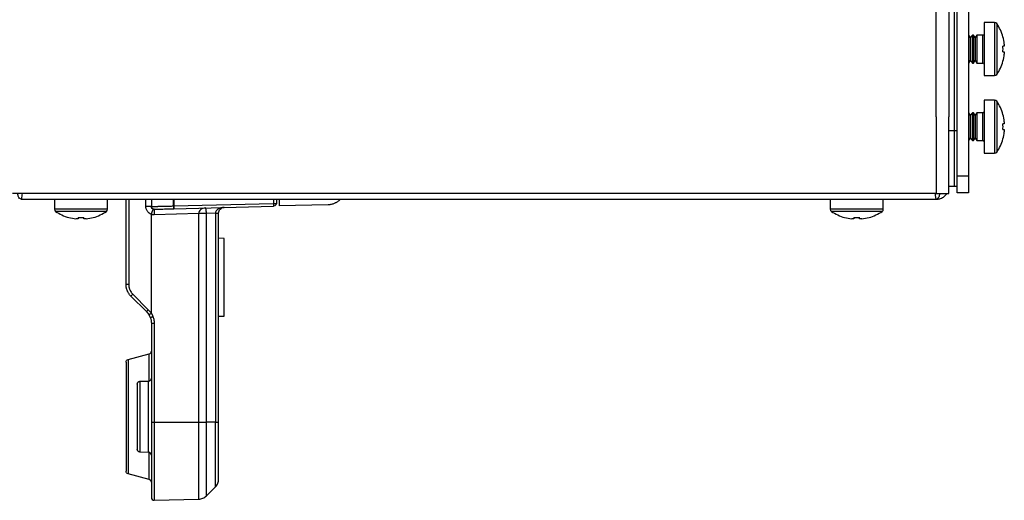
# Model space of a CAD drawing. Header units: millimetres. Extents: x 155473 to 158085, y 111018 to 114514.
# Tile 85 of 181: x 156382 to 156558, y 112318 to 112404. Entities that reach past the tile are written whole.
import ezdxf

# ---------------------------------------------------------------- set-up
doc = ezdxf.new("R2010")
doc.units = ezdxf.units.MM

msp = doc.modelspace()

# ---------------------------------------------------------------- linework, layer by layer
at = {"color": 7, "linetype": 'Continuous', "lineweight": 25}
for p, q in [((156545.81, 112386.87), (156545.81, 113237.12)), ((156549.56, 112376.24), (156549.56, 112827.24)), ((156551.56, 112827.24), (156551.56, 112376.24)), ((156548.06, 112810.62), (156548.06, 112386.87)), ((156549.06, 112384.37), (156549.06, 112810.62)), ((156556.26, 112403.79), (156554.36, 112403.79)), ((156554.36, 112403.79), (156554.36, 112394.29)), ((156556.26, 112403.79), (156556.26, 112394.29)), ((156556.63, 112403.59), (156556.63, 112394.48)), ((156551.65, 112401.54), (156551.56, 112401.54)), ((156551.96, 112401.09), (156551.65, 112401.54)), ((156551.65, 112401.54), (156551.65, 112399.04)), ((156552.27, 112401.54), (156551.96, 112401.09)), ((156551.96, 112401.09), (156551.96, 112399.04)), ((156552.45, 112401.54), (156552.27, 112401.54)), ((156552.27, 112401.54), (156552.27, 112399.04)), ((156552.76, 112401.09), (156552.45, 112401.54)), ((156552.45, 112401.54), (156552.45, 112399.04)), ((156553.07, 112401.54), (156552.76, 112401.09)), ((156552.76, 112401.09), (156552.76, 112399.04)), ((156554.16, 112401.54), (156553.07, 112401.54)), ((156553.07, 112401.54), (156553.07, 112399.04)), ((156554.16, 112396.54), (156554.16, 112401.54)), ((156557.74, 112401.23), (156557.75, 112401.23)), ((156557.99, 112399.55), (156557.74, 112399.55)), ((156557.99, 112399.94), (156557.99, 112399.55)), ((156551.65, 112399.04), (156551.65, 112396.54)), ((156551.96, 112399.04), (156551.96, 112396.98)), ((156552.27, 112399.04), (156552.27, 112396.54)), ((156552.45, 112399.04), (156552.45, 112396.54)), ((156552.76, 112399.04), (156552.76, 112396.98)), ((156553.07, 112399.04), (156553.07, 112396.54)), ((156557.74, 112398.52), (156557.99, 112398.52)), ((156557.99, 112398.52), (156557.99, 112398.14)), ((156551.56, 112396.54), (156551.65, 112396.54)), ((156551.65, 112396.54), (156551.96, 112396.98)), ((156551.96, 112396.98), (156552.27, 112396.54)), ((156552.27, 112396.54), (156552.45, 112396.54)), ((156552.45, 112396.54), (156552.76, 112396.98)), ((156552.76, 112396.98), (156553.07, 112396.54)), ((156553.07, 112396.54), (156554.16, 112396.54)), ((156557.75, 112396.84), (156557.74, 112396.85)), ((156554.36, 112394.29), (156556.26, 112394.29)), ((156556.26, 112389.87), (156554.36, 112389.87)), ((156554.36, 112389.87), (156554.36, 112380.37)), ((156556.26, 112389.87), (156556.26, 112380.37)), ((156556.63, 112389.68), (156556.63, 112380.56)), ((156551.65, 112387.62), (156551.56, 112387.62)), ((156551.96, 112387.17), (156551.65, 112387.62)), ((156551.65, 112387.62), (156551.65, 112385.12)), ((156552.27, 112387.62), (156551.96, 112387.17)), ((156551.96, 112387.17), (156551.96, 112385.12)), ((156552.45, 112387.62), (156552.27, 112387.62)), ((156552.27, 112387.62), (156552.27, 112385.12)), ((156552.76, 112387.17), (156552.45, 112387.62)), ((156552.45, 112387.62), (156552.45, 112385.12)), ((156553.07, 112387.62), (156552.76, 112387.17)), ((156552.76, 112387.17), (156552.76, 112385.12)), ((156554.16, 112387.62), (156553.07, 112387.62)), ((156553.07, 112387.62), (156553.07, 112385.12)), ((156554.16, 112382.62), (156554.16, 112387.62)), ((156557.74, 112387.31), (156557.75, 112387.32)), ((156545.81, 112386.87), (156545.81, 112373.12)), ((156548.06, 112384.37), (156548.06, 112386.87)), ((156557.99, 112385.63), (156557.74, 112385.63)), ((156557.99, 112386.02), (156557.99, 112385.63)), ((156548.06, 112373.12), (156548.06, 112384.37)), ((156549.06, 112384.37), (156548.06, 112384.37)), ((156551.65, 112385.12), (156551.65, 112382.62)), ((156551.96, 112385.12), (156551.96, 112383.06)), ((156552.27, 112385.12), (156552.27, 112382.62)), ((156552.45, 112385.12), (156552.45, 112382.62)), ((156552.76, 112385.12), (156552.76, 112383.06)), ((156553.07, 112385.12), (156553.07, 112382.62)), ((156557.74, 112384.6), (156557.99, 112384.6)), ((156557.99, 112384.6), (156557.99, 112384.22)), ((156551.56, 112382.62), (156551.65, 112382.62)), ((156551.65, 112382.62), (156551.96, 112383.06)), ((156551.96, 112383.06), (156552.27, 112382.62)), ((156552.27, 112382.62), (156552.45, 112382.62)), ((156552.45, 112382.62), (156552.76, 112383.06)), ((156552.76, 112383.06), (156553.07, 112382.62)), ((156553.07, 112382.62), (156554.16, 112382.62)), ((156557.75, 112382.92), (156557.74, 112382.93)), ((156554.36, 112380.37), (156556.26, 112380.37)), ((156551.56, 112376.24), (156549.56, 112376.24)), ((156549.56, 112373.24), (156549.56, 112376.24)), ((156551.56, 112376.24), (156551.56, 112373.24)), ((156545.81, 112373.12), (156380.31, 112373.12)), ((156549.06, 112374.37), (156548.06, 112374.37)), ((156551.56, 112373.24), (156549.56, 112373.24)), ((156381.81, 112372.12), (156381.57, 112372.25)), ((156381.81, 112372.12), (156545.81, 112372.12)), ((156387.81, 112372.12), (156387.81, 112370.31)), ((156397.31, 112370.31), (156397.31, 112372.12)), ((156400.62, 112356.86), (156400.62, 112372.12)), ((156401.11, 112372.12), (156401.11, 112356.86)), ((156404.19, 112370.82), (156404.19, 112372.12)), ((156405.16, 112372.12), (156405.16, 112370.82)), ((156409.15, 112370.91), (156409.15, 112372.12)), ((156409.17, 112372.12), (156409.17, 112370.91)), ((156409.17, 112370.91), (156427.07, 112371.38)), ((156427.07, 112372.12), (156427.07, 112371.38)), ((156427.56, 112372.12), (156427.56, 112371.38)), ((156428.06, 112372.12), (156428.06, 112370.96)), ((156436.82, 112371.12), (156428.06, 112370.96)), ((156526.81, 112372.12), (156526.81, 112370.31)), ((156536.31, 112370.31), (156536.31, 112372.12)), ((156397.31, 112370.31), (156387.81, 112370.31)), ((156397.12, 112369.94), (156388, 112369.94)), ((156405.16, 112369.39), (156405.16, 112369.41)), ((156405.16, 112351.66), (156405.16, 112369.39)), ((156413.66, 112369.53), (156405.67, 112369.32)), ((156409.17, 112370.41), (156427.07, 112370.88)), ((156413.66, 112332.12), (156413.66, 112369.53)), ((156416.63, 112369.62), (156415.03, 112369.58)), ((156415.03, 112332.12), (156415.03, 112369.53)), ((156416.63, 112369.62), (156416.63, 112332.12)), ((156417.22, 112332.12), (156417.22, 112369.62)), ((156536.31, 112370.31), (156526.81, 112370.31)), ((156536.12, 112369.94), (156527, 112369.94)), ((156390.36, 112368.83), (156390.37, 112368.84)), ((156392.04, 112368.59), (156391.66, 112368.59)), ((156392.04, 112368.84), (156392.04, 112368.59)), ((156393.07, 112368.59), (156393.07, 112368.84)), ((156393.46, 112368.59), (156393.07, 112368.59)), ((156394.75, 112368.84), (156394.76, 112368.83)), ((156529.36, 112368.83), (156529.37, 112368.84)), ((156531.04, 112368.59), (156530.66, 112368.59)), ((156531.04, 112368.84), (156531.04, 112368.59)), ((156532.07, 112368.59), (156532.07, 112368.84)), ((156532.46, 112368.59), (156532.07, 112368.59)), ((156533.75, 112368.84), (156533.76, 112368.83)), ((156418.22, 112365.09), (156417.22, 112365.12)), ((156401.5, 112354.74), (156404.28, 112351.96)), ((156401.84, 112355.09), (156404.62, 112352.31)), ((156404.7, 112351.43), (156404.8, 112351.24)), ((156417.22, 112351.12), (156418.22, 112351.15)), ((156405.16, 112349.84), (156405.16, 112332.12)), ((156405.67, 112349.84), (156405.67, 112332.12)), ((156400.99, 112343.38), (156404.79, 112344.4)), ((156403.11, 112339.47), (156404.67, 112339.51)), ((156405.67, 112332.12), (156413.66, 112332.12)), ((156416.63, 112332.12), (156415.03, 112332.12)), ((156404.67, 112326.73), (156403.11, 112326.77)), ((156404.79, 112321.84), (156400.99, 112322.86)), ((156415.03, 112318.93), (156416.63, 112320.53)), ((156405.67, 112318.13), (156413.66, 112318.34))]:
    msp.add_line(p, q, dxfattribs=at)
for centre, radius, start, end in [((156556.26, 112403.34), 0.45, 34.7179, 90), ((156550.06, 112399.04), 8, 15.9373, 34.7179), ((156554.16, 112401.74), 0.2, 270, 0), ((156550.06, 112399.04), 7.98, 6.4808, 15.9151), ((156548.97, 112399.04), 8.79, 356.6394, 3.3606), ((156550.06, 112399.04), 7.98, 344.0849, 353.5192), ((156554.16, 112396.34), 0.2, 0, 90), ((156550.06, 112399.04), 8, 325.2821, 344.0627), ((156556.26, 112394.74), 0.45, 270, 325.2821), ((156556.26, 112389.42), 0.45, 34.7179, 90), ((156550.06, 112385.12), 8, 15.9373, 34.7179), ((156554.16, 112387.82), 0.2, 270, 0), ((156550.06, 112385.12), 7.98, 6.4808, 15.9151), ((156548.97, 112385.12), 8.79, 356.6394, 3.3606), ((156550.06, 112385.12), 7.98, 344.0849, 353.5192), ((156554.16, 112382.42), 0.2, 0, 90), ((156550.06, 112385.12), 8, 325.2821, 344.0627), ((156556.26, 112380.82), 0.45, 270, 325.2821), ((156388.26, 112370.31), 0.45, 180, 235.2821), ((156392.56, 112376.52), 8, 235.2821, 254.0627), ((156392.56, 112376.52), 8, 285.9373, 304.7179), ((156396.86, 112370.31), 0.45, 304.7179, 0), ((156527.26, 112370.31), 0.45, 180, 235.2821), ((156531.56, 112376.52), 8, 235.2821, 254.0627), ((156531.56, 112376.52), 8, 285.9373, 304.7179), ((156535.86, 112370.31), 0.45, 304.7179, 0), ((156392.56, 112376.52), 7.98, 254.0849, 263.5192), ((156392.56, 112377.61), 8.79, 266.6394, 273.3606), ((156392.56, 112376.52), 7.98, 276.4808, 285.9151), ((156531.56, 112376.52), 7.98, 254.0849, 263.5192), ((156531.56, 112377.61), 8.79, 266.6394, 273.3606), ((156531.56, 112376.52), 7.98, 276.4808, 285.9151)]:
    msp.add_arc(centre, radius, start, end, dxfattribs=at)
for points, knots in [([(156549.06, 112374.37), (156549.06, 112374.37), (156549.06, 112374.63), (156549.06, 112375.63), (156549.06, 112376.37), (156549.06, 112378.22), (156549.06, 112379.33), (156549.06, 112381.75), (156549.06, 112383.06), (156549.06, 112384.37)], [0, 0, 0, 0, 0.25, 0.25, 0.5, 0.5, 0.75, 0.75, 1, 1, 1, 1]), ([(156549.56, 112384.37), (156549.51, 112384.37), (156549.36, 112384.37), (156549.18, 112384.37), (156549.06, 112384.37)], [0, 0, 0, 0, 0.287442, 1, 1, 1, 1]), ([(156381.57, 112372.25), (156381.56, 112372.26), (156381.46, 112372.3), (156381.37, 112372.53), (156381.25, 112372.84), (156381.22, 112373), (156381.19, 112373.12)], [0, 0, 0, 0, 0.059594, 0.623645, 0.706484, 1, 1, 1, 1]), ([(156382, 112373.12), (156381.99, 112372.97), (156381.95, 112372.59), (156381.88, 112372.21), (156381.83, 112372.15), (156381.81, 112372.12)], [0, 0, 0, 0, 0.248531, 0.624265, 1, 1, 1, 1]), ([(156545.81, 112372.12), (156545.78, 112372.16), (156545.73, 112372.23), (156545.67, 112372.63), (156545.63, 112373), (156545.62, 112373.12)], [0, 0, 0, 0, 0.405328, 0.810655, 1, 1, 1, 1]), ([(156546.44, 112373.17), (156546.42, 112373.08), (156546.4, 112372.99), (156546.36, 112372.83), (156546.33, 112372.76), (156546.26, 112372.56), (156546.21, 112372.45), (156546.12, 112372.33), (156546.1, 112372.29), (156546.04, 112372.23), (156546.01, 112372.2), (156545.93, 112372.14), (156545.87, 112372.12), (156545.81, 112372.12)], [0, 0, 0, 0, 0.125, 0.125, 0.25, 0.25, 0.5, 0.5, 0.625, 0.625, 0.75, 0.75, 1, 1, 1, 1]), ([(156545.81, 112373.12), (156546.1, 112373.12), (156546.4, 112373.12), (156546.94, 112373.12), (156547.19, 112373.12), (156547.61, 112373.12), (156547.78, 112373.12), (156548, 112373.12), (156548.06, 112373.12), (156548.06, 112373.12)], [0, 0, 0, 0, 0.25, 0.25, 0.5, 0.5, 0.75, 0.75, 1, 1, 1, 1]), ([(156545.81, 112372.12), (156545.81, 112372.12), (156545.81, 112372.12), (156545.82, 112372.12), (156545.85, 112372.12), (156545.96, 112372.12), (156546.11, 112372.14), (156546.34, 112372.18), (156546.72, 112372.29), (156547.11, 112372.51), (156547.46, 112372.83), (156547.59, 112373.01), (156547.67, 112373.12)], [0, 0, 0, 0, 0.000431, 0.003777, 0.013003, 0.042995, 0.154612, 0.225143, 0.352395, 0.705967, 0.819135, 1, 1, 1, 1]), ([(156549.56, 112374.48), (156549.51, 112374.46), (156549.36, 112374.38), (156549.18, 112374.38), (156549.06, 112374.37)], [0, 0, 0, 0, 0.287442, 1, 1, 1, 1]), ([(156427.07, 112370.88), (156427.08, 112370.88), (156427.08, 112370.93), (156427.08, 112371.12), (156427.08, 112371.25), (156427.07, 112371.38)], [0, 0, 0, 0, 0.5, 0.5, 1, 1, 1, 1]), ([(156427.56, 112371.38), (156427.56, 112371.25), (156427.51, 112371.12), (156427.33, 112370.94), (156427.2, 112370.88), (156427.07, 112370.88)], [0, 0, 0, 0, 0.5, 0.5, 1, 1, 1, 1]), ([(156427.07, 112371.38), (156427.2, 112371.38), (156427.33, 112371.38), (156427.51, 112371.38), (156427.56, 112371.38), (156427.56, 112371.38)], [0, 0, 0, 0, 0.5, 0.5, 1, 1, 1, 1]), ([(156438.92, 112372.03), (156438.88, 112371.99), (156438.8, 112371.91), (156438.66, 112371.79), (156438.5, 112371.66), (156438.32, 112371.55), (156438.12, 112371.44), (156437.9, 112371.33), (156437.66, 112371.25), (156437.39, 112371.18), (156437.11, 112371.13), (156436.92, 112371.12), (156436.82, 112371.12)], [0, 0, 0, 0, 0.07263, 0.151344, 0.236141, 0.32702, 0.423981, 0.527024, 0.636148, 0.751353, 0.872637, 1, 1, 1, 1]), ([(156405.16, 112369.41), (156405.13, 112369.43), (156405.06, 112369.45), (156404.96, 112369.5), (156404.86, 112369.56), (156404.74, 112369.65), (156404.6, 112369.78), (156404.45, 112369.96), (156404.33, 112370.16), (156404.25, 112370.37), (156404.19, 112370.6), (156404.19, 112370.74), (156404.19, 112370.82)], [0, 0, 0, 0, 0.061185, 0.122067, 0.182984, 0.244273, 0.372057, 0.500125, 0.627896, 0.755953, 0.877906, 1, 1, 1, 1]), ([(156405.16, 112370.82), (156405.16, 112370.82), (156405.05, 112370.82), (156404.7, 112370.82), (156404.44, 112370.82), (156404.19, 112370.82)], [0, 0, 0, 0, 0.5, 0.5, 1, 1, 1, 1]), ([(156405.16, 112370.82), (156405.16, 112370.82), (156405.16, 112370.82), (156405.18, 112370.82), (156405.2, 112370.82), (156405.24, 112370.82), (156405.28, 112370.82), (156405.34, 112370.82), (156405.41, 112370.82), (156405.49, 112370.83), (156405.57, 112370.83), (156405.67, 112370.83), (156405.78, 112370.83), (156405.9, 112370.83), (156406.03, 112370.84), (156406.18, 112370.84), (156406.33, 112370.84), (156406.49, 112370.85), (156406.68, 112370.85), (156406.89, 112370.86), (156407.13, 112370.86), (156407.4, 112370.87), (156407.7, 112370.88), (156408.02, 112370.88), (156408.38, 112370.89), (156408.75, 112370.9), (156409.02, 112370.91), (156409.15, 112370.91)], [0, 0, 0, 0, 0.031631, 0.063505, 0.095622, 0.127982, 0.160586, 0.193432, 0.226522, 0.259855, 0.293431, 0.327251, 0.361314, 0.39562, 0.43017, 0.464963, 0.5, 0.535703, 0.574584, 0.616643, 0.661879, 0.710291, 0.761881, 0.816647, 0.874589, 0.935707, 1, 1, 1, 1]), ([(156405.67, 112370.32), (156405.54, 112370.31), (156405.41, 112370.37), (156405.21, 112370.55), (156405.16, 112370.68), (156405.16, 112370.82)], [0, 0, 0, 0, 0.5, 0.5, 1, 1, 1, 1]), ([(156405.16, 112369.41), (156405.17, 112369.44), (156405.19, 112369.5), (156405.22, 112369.59), (156405.25, 112369.67), (156405.28, 112369.75), (156405.3, 112369.82), (156405.33, 112369.88), (156405.34, 112369.93), (156405.36, 112369.98), (156405.37, 112370.01), (156405.39, 112370.05), (156405.41, 112370.1), (156405.43, 112370.18), (156405.47, 112370.27), (156405.49, 112370.33), (156405.49, 112370.34), (156405.49, 112370.35)], [0, 0, 0, 0, 0.062313, 0.1225206, 0.1800557, 0.2344186, 0.2851862, 0.3320161, 0.3746437, 0.4128747, 0.4465755, 0.4756613, 0.5000841, 0.6094609, 0.7315584, 0.863168, 1, 1, 1, 1]), ([(156405.67, 112369.32), (156405.63, 112369.32), (156405.54, 112369.32), (156405.41, 112369.33), (156405.28, 112369.36), (156405.2, 112369.38), (156405.16, 112369.39)], [0, 0, 0, 0, 0.250957, 0.500004, 0.74905, 1, 1, 1, 1]), ([(156405.67, 112370.32), (156405.67, 112370.32), (156405.67, 112370.3), (156405.66, 112370.2), (156405.66, 112370.12), (156405.66, 112369.93), (156405.66, 112369.81), (156405.67, 112369.56), (156405.67, 112369.44), (156405.67, 112369.32)], [0, 0, 0, 0, 0.25, 0.25, 0.5, 0.5, 0.75, 0.75, 1, 1, 1, 1]), ([(156405.67, 112370.32), (156405.67, 112370.32), (156405.76, 112370.32), (156406.11, 112370.33), (156406.37, 112370.34), (156407.02, 112370.35), (156407.41, 112370.36), (156408.25, 112370.39), (156408.71, 112370.4), (156409.17, 112370.41)], [0, 0, 0, 0, 0.25, 0.25, 0.5, 0.5, 0.75, 0.75, 1, 1, 1, 1]), ([(156409.17, 112370.41), (156409.17, 112370.41), (156409.17, 112370.42), (156409.16, 112370.47), (156409.16, 112370.51), (156409.16, 112370.6), (156409.16, 112370.66), (156409.16, 112370.79), (156409.15, 112370.85), (156409.15, 112370.91)], [0, 0, 0, 0, 0.25, 0.25, 0.5, 0.5, 0.75, 0.75, 1, 1, 1, 1]), ([(156409.17, 112370.91), (156409.17, 112370.78), (156409.17, 112370.65), (156409.17, 112370.46), (156409.17, 112370.41), (156409.17, 112370.41)], [0, 0, 0, 0, 0.5, 0.5, 1, 1, 1, 1]), ([(156414.86, 112370.56), (156414.7, 112370.55), (156414.55, 112370.52), (156414.26, 112370.42), (156414.12, 112370.34), (156413.9, 112370.16), (156413.81, 112370.04), (156413.7, 112369.8), (156413.66, 112369.67), (156413.67, 112369.55)], [0, 0, 0, 0, 0.25, 0.25, 0.5, 0.5, 0.75, 0.75, 1, 1, 1, 1]), ([(156415.03, 112369.53), (156414.85, 112369.53), (156414.63, 112369.53), (156414.17, 112369.53), (156413.92, 112369.53), (156413.66, 112369.53)], [0, 0, 0, 0, 0.5, 0.5, 1, 1, 1, 1]), ([(156415.03, 112369.58), (156414.85, 112369.57), (156414.64, 112369.57), (156414.17, 112369.56), (156413.91, 112369.55), (156413.67, 112369.55)], [0, 0, 0, 0, 0.5, 0.5, 1, 1, 1, 1]), ([(156415.03, 112369.58), (156415.02, 112369.71), (156415.02, 112369.84), (156414.99, 112370.08), (156414.98, 112370.18), (156414.95, 112370.36), (156414.93, 112370.44), (156414.9, 112370.53), (156414.88, 112370.56), (156414.86, 112370.56)], [0, 0, 0, 0, 0.25, 0.25, 0.5, 0.5, 0.75, 0.75, 1, 1, 1, 1]), ([(156418.19, 112370.65), (156417.78, 112370.63), (156417.38, 112370.52), (156416.95, 112370.24), (156416.83, 112370.13), (156416.68, 112369.89), (156416.64, 112369.76), (156416.63, 112369.63)], [0, 0, 0, 0, 0.5, 0.5, 0.75, 0.75, 1, 1, 1, 1]), ([(156416.63, 112369.63), (156416.81, 112369.63), (156416.97, 112369.63), (156417.17, 112369.64), (156417.22, 112369.64), (156417.22, 112369.65)], [0, 0, 0, 0, 0.5, 0.5, 1, 1, 1, 1]), ([(156416.63, 112369.62), (156416.81, 112369.62), (156416.97, 112369.62), (156417.17, 112369.62), (156417.22, 112369.62), (156417.22, 112369.62)], [0, 0, 0, 0, 0.5, 0.5, 1, 1, 1, 1]), ([(156417.22, 112369.65), (156417.22, 112369.77), (156417.24, 112369.9), (156417.34, 112370.14), (156417.41, 112370.25), (156417.68, 112370.53), (156417.94, 112370.64), (156418.19, 112370.65)], [0, 0, 0, 0, 0.25, 0.25, 0.5, 0.5, 1, 1, 1, 1]), ([(156418.22, 112351.15), (156418.22, 112351.15), (156418.22, 112351.33), (156418.22, 112352.03), (156418.22, 112352.54), (156418.22, 112353.83), (156418.22, 112354.61), (156418.22, 112356.29), (156418.22, 112357.21), (156418.22, 112359.03), (156418.22, 112359.95), (156418.22, 112361.63), (156418.22, 112362.41), (156418.22, 112363.7), (156418.22, 112364.21), (156418.22, 112364.91), (156418.22, 112365.09), (156418.22, 112365.09)], [0, 0, 0, 0, 0.125, 0.125, 0.25, 0.25, 0.375, 0.375, 0.5, 0.5, 0.625, 0.625, 0.75, 0.75, 0.875, 0.875, 1, 1, 1, 1]), ([(156401.5, 112354.74), (156401.46, 112354.78), (156401.38, 112354.87), (156401.26, 112355), (156401.16, 112355.14), (156401.06, 112355.29), (156400.98, 112355.44), (156400.9, 112355.59), (156400.83, 112355.74), (156400.78, 112355.9), (156400.73, 112356.06), (156400.69, 112356.22), (156400.66, 112356.38), (156400.63, 112356.54), (156400.62, 112356.7), (156400.62, 112356.81), (156400.62, 112356.86)], [0, 0, 0, 0, 0.075066, 0.149573, 0.22352, 0.296906, 0.369733, 0.442001, 0.513708, 0.584856, 0.655445, 0.725474, 0.794945, 0.863855, 0.932207, 1, 1, 1, 1]), ([(156400.62, 112356.86), (156400.62, 112356.86), (156400.67, 112356.86), (156400.85, 112356.86), (156400.98, 112356.86), (156401.11, 112356.86)], [0, 0, 0, 0, 0.5, 0.5, 1, 1, 1, 1]), ([(156401.11, 112356.86), (156401.11, 112356.81), (156401.11, 112356.7), (156401.13, 112356.54), (156401.15, 112356.37), (156401.19, 112356.22), (156401.24, 112356.06), (156401.31, 112355.85), (156401.43, 112355.61), (156401.62, 112355.33), (156401.76, 112355.18), (156401.84, 112355.09)], [0, 0, 0, 0, 0.083913, 0.16712, 0.249981, 0.332858, 0.416115, 0.500108, 0.667154, 0.832816, 1, 1, 1, 1]), ([(156401.84, 112355.09), (156401.75, 112355), (156401.66, 112354.91), (156401.53, 112354.78), (156401.5, 112354.74), (156401.5, 112354.74)], [0, 0, 0, 0, 0.5, 0.5, 1, 1, 1, 1]), ([(156404.62, 112352.31), (156404.58, 112352.27), (156404.54, 112352.23), (156404.45, 112352.14), (156404.41, 112352.1), (156404.34, 112352.03), (156404.32, 112352), (156404.29, 112351.97), (156404.28, 112351.96), (156404.28, 112351.96)], [0, 0, 0, 0, 0.25, 0.25, 0.5, 0.5, 0.75, 0.75, 1, 1, 1, 1]), ([(156404.62, 112352.31), (156404.66, 112352.27), (156404.74, 112352.19), (156404.85, 112352.06), (156404.96, 112351.92), (156405.06, 112351.78), (156405.12, 112351.68), (156405.15, 112351.63)], [0, 0, 0, 0, 0.200494, 0.400254, 0.599766, 0.799519, 1, 1, 1, 1]), ([(156405.15, 112351.63), (156405.13, 112351.62), (156405.09, 112351.6), (156405.04, 112351.57), (156404.99, 112351.54), (156404.95, 112351.52), (156404.92, 112351.5), (156404.86, 112351.46), (156404.8, 112351.42), (156404.74, 112351.39), (156404.73, 112351.38), (156404.73, 112351.38)], [0, 0, 0, 0, 0.085901, 0.167115, 0.242272, 0.310275, 0.370322, 0.421877, 0.623617, 0.818932, 1, 1, 1, 1]), ([(156404.92, 112351), (156404.93, 112350.99), (156404.95, 112350.95), (156404.96, 112350.89), (156404.98, 112350.84)], [0, 0, 0, 0, 0.0984417, 1, 1, 1, 1]), ([(156404.96, 112350.9), (156404.96, 112350.9), (156404.97, 112350.91), (156405.02, 112350.92), (156405.06, 112350.94), (156405.15, 112350.97), (156405.21, 112350.99), (156405.33, 112351.04), (156405.39, 112351.06), (156405.44, 112351.08)], [0, 0, 0, 0, 0.25, 0.25, 0.5, 0.5, 0.75, 0.75, 1, 1, 1, 1]), ([(156405.15, 112351.63), (156405.15, 112351.64), (156405.16, 112351.64), (156405.16, 112351.65), (156405.16, 112351.66), (156405.16, 112351.66)], [0, 0, 0, 0, 0.267297, 0.590504, 1, 1, 1, 1]), ([(156405.16, 112351.66), (156405.19, 112351.62), (156405.24, 112351.52), (156405.32, 112351.38), (156405.38, 112351.23), (156405.42, 112351.13), (156405.44, 112351.08)], [0, 0, 0, 0, 0.250274, 0.500006, 0.749735, 1, 1, 1, 1]), ([(156405.44, 112351.08), (156405.46, 112351.02), (156405.51, 112350.91), (156405.56, 112350.73), (156405.6, 112350.56), (156405.63, 112350.38), (156405.65, 112350.2), (156405.67, 112350.02), (156405.67, 112349.9), (156405.67, 112349.84)], [0, 0, 0, 0, 0.14383, 0.28669, 0.428966, 0.571045, 0.713319, 0.856176, 1, 1, 1, 1]), ([(156405.67, 112349.84), (156405.54, 112349.84), (156405.41, 112349.84), (156405.21, 112349.84), (156405.16, 112349.84), (156405.16, 112349.84)], [0, 0, 0, 0, 0.5, 0.5, 1, 1, 1, 1]), ([(156404.79, 112344.4), (156404.89, 112344.43), (156404.99, 112344.49), (156405.12, 112344.66), (156405.16, 112344.77), (156405.16, 112344.88)], [0, 0, 0, 0, 0.5, 0.5, 1, 1, 1, 1]), ([(156400.62, 112342.9), (156400.62, 112343.01), (156400.66, 112343.11), (156400.79, 112343.29), (156400.88, 112343.35), (156400.99, 112343.38)], [0, 0, 0, 0, 0.5, 0.5, 1, 1, 1, 1]), ([(156400.62, 112342.9), (156400.62, 112342.9), (156400.62, 112342.64), (156400.62, 112341.66), (156400.62, 112340.94), (156400.62, 112339.13), (156400.62, 112338.04), (156400.62, 112335.68), (156400.62, 112334.4), (156400.62, 112331.84), (156400.62, 112330.56), (156400.62, 112328.2), (156400.62, 112327.11), (156400.62, 112325.3), (156400.62, 112324.58), (156400.62, 112323.6), (156400.62, 112323.34), (156400.62, 112323.34)], [0, 0, 0, 0, 0.125, 0.125, 0.25, 0.25, 0.375, 0.375, 0.5, 0.5, 0.625, 0.625, 0.75, 0.75, 0.875, 0.875, 1, 1, 1, 1]), ([(156400.99, 112343.38), (156400.99, 112343.38), (156400.99, 112343.11), (156400.99, 112342.08), (156400.99, 112341.32), (156400.99, 112339.42), (156400.99, 112338.29), (156400.99, 112335.81), (156400.99, 112334.46), (156400.99, 112331.78), (156400.99, 112330.43), (156400.99, 112327.95), (156400.99, 112326.82), (156400.99, 112324.92), (156400.99, 112324.16), (156400.99, 112323.13), (156400.99, 112322.86), (156400.99, 112322.86)], [0, 0, 0, 0, 0.125, 0.125, 0.25, 0.25, 0.375, 0.375, 0.5, 0.5, 0.625, 0.625, 0.75, 0.75, 0.875, 0.875, 1, 1, 1, 1]), ([(156404.79, 112339.47), (156404.79, 112340.03), (156404.79, 112341.18), (156404.79, 112342.56), (156404.79, 112343.6), (156404.79, 112344.27), (156404.79, 112344.36), (156404.79, 112344.4)], [0, 0, 0, 0, 0.192387, 0.39429, 0.596193, 0.798097, 1, 1, 1, 1]), ([(156402.62, 112338.97), (156402.62, 112339.1), (156402.67, 112339.22), (156402.85, 112339.41), (156402.98, 112339.46), (156403.11, 112339.47)], [0, 0, 0, 0, 0.5, 0.5, 1, 1, 1, 1]), ([(156403.11, 112339.47), (156403.11, 112339.47), (156403.11, 112339.3), (156403.11, 112338.67), (156403.11, 112338.19), (156403.11, 112337.02), (156403.11, 112336.32), (156403.11, 112334.78), (156403.11, 112333.95), (156403.11, 112332.29), (156403.11, 112331.46), (156403.11, 112329.92), (156403.11, 112329.22), (156403.11, 112328.05), (156403.11, 112327.57), (156403.11, 112326.94), (156403.11, 112326.77), (156403.11, 112326.77)], [0, 0, 0, 0, 0.125, 0.125, 0.25, 0.25, 0.375, 0.375, 0.5, 0.5, 0.625, 0.625, 0.75, 0.75, 0.875, 0.875, 1, 1, 1, 1]), ([(156404.67, 112339.51), (156404.8, 112339.51), (156404.93, 112339.57), (156405.11, 112339.75), (156405.16, 112339.88), (156405.16, 112340.01)], [0, 0, 0, 0, 0.5, 0.5, 1, 1, 1, 1]), ([(156404.67, 112326.73), (156404.67, 112326.73), (156404.67, 112326.9), (156404.67, 112327.54), (156404.67, 112328.01), (156404.67, 112329.19), (156404.67, 112329.9), (156404.67, 112331.45), (156404.67, 112332.28), (156404.67, 112333.96), (156404.67, 112334.79), (156404.67, 112336.34), (156404.67, 112337.05), (156404.67, 112338.23), (156404.67, 112338.7), (156404.67, 112339.34), (156404.67, 112339.51), (156404.67, 112339.51)], [0, 0, 0, 0, 0.125, 0.125, 0.25, 0.25, 0.375, 0.375, 0.5, 0.5, 0.625, 0.625, 0.75, 0.75, 0.875, 0.875, 1, 1, 1, 1]), ([(156402.62, 112338.97), (156402.62, 112338.97), (156402.62, 112338.81), (156402.62, 112338.23), (156402.62, 112337.8), (156402.62, 112336.71), (156402.62, 112336.06), (156402.62, 112334.65), (156402.62, 112333.89), (156402.62, 112332.35), (156402.62, 112331.59), (156402.62, 112330.18), (156402.62, 112329.53), (156402.62, 112328.44), (156402.62, 112328.01), (156402.62, 112327.43), (156402.62, 112327.27), (156402.62, 112327.27)], [0, 0, 0, 0, 0.125, 0.125, 0.25, 0.25, 0.375, 0.375, 0.5, 0.5, 0.625, 0.625, 0.75, 0.75, 0.875, 0.875, 1, 1, 1, 1]), ([(156405.16, 112332.12), (156405.16, 112330.35), (156405.16, 112328.59), (156405.16, 112325.33), (156405.16, 112323.83), (156405.16, 112321.34), (156405.16, 112320.34), (156405.16, 112318.98), (156405.16, 112318.63), (156405.16, 112318.63)], [0, 0, 0, 0, 0.25, 0.25, 0.5, 0.5, 0.75, 0.75, 1, 1, 1, 1]), ([(156405.16, 112332.12), (156405.16, 112332.12), (156405.21, 112332.12), (156405.41, 112332.12), (156405.54, 112332.12), (156405.67, 112332.12)], [0, 0, 0, 0, 0.5, 0.5, 1, 1, 1, 1]), ([(156405.67, 112332.12), (156405.67, 112330.29), (156405.67, 112328.46), (156405.67, 112325.08), (156405.67, 112323.52), (156405.67, 112320.94), (156405.67, 112319.9), (156405.67, 112318.5), (156405.67, 112318.13), (156405.67, 112318.13)], [0, 0, 0, 0, 0.25, 0.25, 0.5, 0.5, 0.75, 0.75, 1, 1, 1, 1]), ([(156413.66, 112318.34), (156413.66, 112318.34), (156413.66, 112318.7), (156413.66, 112320.08), (156413.66, 112321.1), (156413.66, 112323.65), (156413.66, 112325.18), (156413.66, 112328.51), (156413.66, 112330.32), (156413.66, 112332.12)], [0, 0, 0, 0, 0.25, 0.25, 0.5, 0.5, 0.75, 0.75, 1, 1, 1, 1]), ([(156413.66, 112332.12), (156413.92, 112332.12), (156414.17, 112332.12), (156414.63, 112332.12), (156414.85, 112332.12), (156415.03, 112332.12)], [0, 0, 0, 0, 0.5, 0.5, 1, 1, 1, 1]), ([(156415.03, 112318.93), (156415.03, 112318.93), (156415.03, 112319.27), (156415.03, 112320.59), (156415.03, 112321.57), (156415.03, 112324.01), (156415.03, 112325.48), (156415.03, 112328.67), (156415.03, 112330.39), (156415.03, 112332.12)], [0, 0, 0, 0, 0.25, 0.25, 0.5, 0.5, 0.75, 0.75, 1, 1, 1, 1]), ([(156416.63, 112320.53), (156416.63, 112320.53), (156416.63, 112320.84), (156416.63, 112322), (156416.63, 112322.86), (156416.63, 112325), (156416.63, 112326.29), (156416.63, 112329.09), (156416.63, 112330.6), (156416.63, 112332.12)], [0, 0, 0, 0, 0.25, 0.25, 0.5, 0.5, 0.75, 0.75, 1, 1, 1, 1]), ([(156416.63, 112332.12), (156416.82, 112332.12), (156416.97, 112332.12), (156417.17, 112332.12), (156417.22, 112332.12), (156417.22, 112332.12)], [0, 0, 0, 0, 0.5, 0.5, 1, 1, 1, 1]), ([(156417.22, 112321.95), (156417.22, 112321.95), (156417.22, 112322.21), (156417.22, 112323.23), (156417.22, 112323.99), (156417.22, 112325.87), (156417.22, 112327), (156417.22, 112329.46), (156417.22, 112330.79), (156417.22, 112332.12)], [0, 0, 0, 0, 0.25, 0.25, 0.5, 0.5, 0.75, 0.75, 1, 1, 1, 1]), ([(156403.11, 112326.77), (156402.98, 112326.78), (156402.85, 112326.83), (156402.67, 112327.02), (156402.62, 112327.14), (156402.62, 112327.27)], [0, 0, 0, 0, 0.5, 0.5, 1, 1, 1, 1]), ([(156405.16, 112326.23), (156405.16, 112326.36), (156405.11, 112326.49), (156404.93, 112326.67), (156404.8, 112326.73), (156404.67, 112326.73)], [0, 0, 0, 0, 0.5, 0.5, 1, 1, 1, 1]), ([(156404.79, 112321.84), (156404.79, 112321.88), (156404.79, 112321.97), (156404.79, 112322.64), (156404.79, 112323.68), (156404.79, 112325.06), (156404.79, 112326.21), (156404.79, 112326.77)], [0, 0, 0, 0, 0.201903, 0.403807, 0.60571, 0.807613, 1, 1, 1, 1]), ([(156400.99, 112322.86), (156400.88, 112322.89), (156400.79, 112322.95), (156400.66, 112323.13), (156400.62, 112323.23), (156400.62, 112323.34)], [0, 0, 0, 0, 0.5, 0.5, 1, 1, 1, 1]), ([(156405.16, 112321.36), (156405.16, 112321.47), (156405.12, 112321.58), (156404.99, 112321.75), (156404.89, 112321.81), (156404.79, 112321.84)], [0, 0, 0, 0, 0.5, 0.5, 1, 1, 1, 1]), ([(156416.63, 112320.53), (156416.82, 112320.72), (156416.97, 112320.94), (156417.17, 112321.42), (156417.22, 112321.69), (156417.22, 112321.95)], [0, 0, 0, 0, 0.5, 0.5, 1, 1, 1, 1]), ([(156405.16, 112318.63), (156405.16, 112318.5), (156405.21, 112318.37), (156405.41, 112318.18), (156405.54, 112318.13), (156405.67, 112318.13)], [0, 0, 0, 0, 0.5, 0.5, 1, 1, 1, 1]), ([(156413.66, 112318.34), (156413.92, 112318.35), (156414.17, 112318.4), (156414.63, 112318.6), (156414.85, 112318.75), (156415.03, 112318.93)], [0, 0, 0, 0, 0.5, 0.5, 1, 1, 1, 1])]:
    msp.add_open_spline(points, degree=3, knots=knots, dxfattribs=at)
for points in [[(156409.15, 112370.91), (156409.16, 112370.91), (156409.16, 112370.91), (156409.17, 112370.91)], [(156413.67, 112369.55), (156413.67, 112369.54), (156413.67, 112369.53), (156413.66, 112369.53)], [(156415.03, 112369.53), (156415.03, 112369.55), (156415.03, 112369.56), (156415.03, 112369.58)], [(156416.63, 112369.63), (156416.63, 112369.63), (156416.63, 112369.63), (156416.63, 112369.62)], [(156417.22, 112369.62), (156417.22, 112369.63), (156417.22, 112369.64), (156417.22, 112369.65)], [(156404.28, 112351.96), (156404.45, 112351.79), (156404.6, 112351.59), (156404.73, 112351.38)], [(156404.73, 112351.38), (156404.82, 112351.23), (156404.9, 112351.07), (156404.96, 112350.9)], [(156404.96, 112350.9), (156405.09, 112350.56), (156405.16, 112350.2), (156405.16, 112349.84)]]:
    msp.add_open_spline(points, degree=3, dxfattribs=at)

doc.saveas('drawing.dxf')
